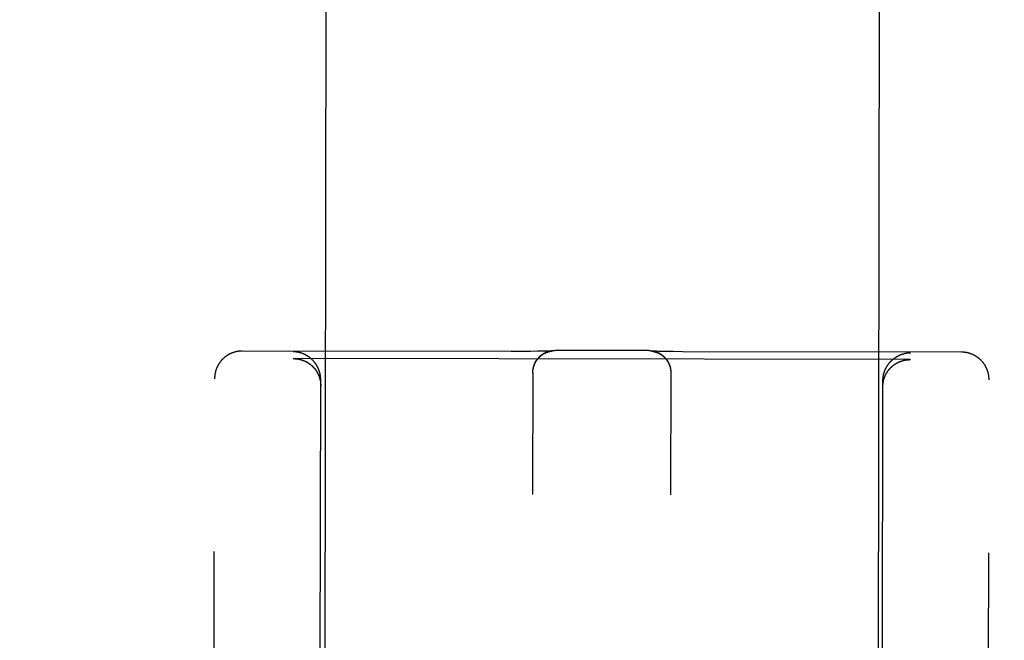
# Model space of a CAD drawing. Header units: inches. Extents: x 0 to 309, y 0 to 200.
# Tile 10 of 109: x 99.841 to 100.953, y 70.877 to 71.578. Entities that reach past the tile are written whole.
import ezdxf

# ---------------------------------------------------------------- set-up
doc = ezdxf.new("R2010")
doc.units = ezdxf.units.IN
doc.header["$LTSCALE"] = 17
doc.header["$MEASUREMENT"] = 0
doc.linetypes.add('HIDDEN', pattern=[0.2, 0.1, -0.1])
doc.layers.get('0').update_dxf_attribs({"linetype": 'CONTINUOUS'})
for name, color, linetype in [('02___PRT_ALL_AXES', 7, 'CONTINUOUS'), ('DEFAULT_2', 8, 'HIDDEN'), ('DIMENSIONS', 7, 'CONTINUOUS')]:
    doc.layers.add(name, color=color, linetype=linetype)
doc.styles.get("Standard").update_dxf_attribs({"font": 'txt', "width": 0.8})
doc.dimstyles.new('DIMSTYLE_3', dxfattribs={"dimtxt": 1.418182, "dimasz": 1.818182, "dimexe": 0.09, "dimexo": 0.07, "dimgap": 0.039, "dimtad": 0, "dimtih": 1, "dimtoh": 1, "dimzin": 4, "dimdsep": 46, "dimtxsty": 'Standard', "dimblk": '_FILLED', "dimblk1": '_FILLED', "dimblk2": '_FILLED', "dimcen": 0.09, "dimadec": 0, "dimazin": 0, "dimtfac": 1, "dimtofl": 0, "dimtmove": 0, "dimatfit": 3, "dimldrblk": '_FILLED', "dimfxl": 0, "dimtolj": 1, "dimtzin": 4, "dimarcsym": 0})

# ---------------------------------------------------------------- blocks, each defined once
blk = doc.blocks.new('_FILLED')
at = {"color": 0, "linetype": 'ByBlock'}
blk.add_solid([(0, 0), (-1, 0.2), (-1, -0.2)], dxfattribs=at)
blk = doc.blocks.new('*D14')
at = {"layer": 'DIMENSIONS', "color": 2, "linetype": 'Continuous'}
for p, q in [((99.7309, 116.4463), (96.2795, 116.4463)), ((103.3559, 116.4463), (106.9923, 116.4463))]:
    blk.add_line(p, q, dxfattribs=at)
at = {"layer": 'DIMENSIONS', "color": 2, "linetype": 'Continuous', "xscale": 1.8181818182, "yscale": 1.8181818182, "zscale": 1.8181818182}
blk.add_blockref('_FILLED', (99.7309, 116.4463), dxfattribs=at)
at = {"layer": 'DIMENSIONS', "color": 2, "linetype": 'Continuous', "xscale": 1.8181818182, "yscale": 1.8181818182, "zscale": 1.8181818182, "rotation": 180}
blk.add_blockref('_FILLED', (103.3559, 116.4463), dxfattribs=at)
at = {"layer": 'DIMENSIONS', "color": 2, "linetype": 'Continuous', "insert": (95.5704, 117.1554), "char_height": 1.41818, "width": 4.538182, "attachment_point": 3, "line_spacing_factor": 0.9}
blk.add_mtext('3.63', dxfattribs=at)

msp = doc.modelspace()

# ---------------------------------------------------------------- linework, layer by layer
at = {"layer": '02___PRT_ALL_AXES', "color": 8, "linetype": 'HIDDEN'}
for p, q in [((100.2311, 99.696), (100.1844, 70.196)), ((100.8561, 99.695), (100.8094, 70.195))]:
    msp.add_line(p, q, dxfattribs=at)
at = {"layer": 'DEFAULT_2', "color": 8, "linetype": 'HIDDEN'}
for p, q in [((100.3955, 71.2034), (100.0922, 71.2039)), ((100.4076, 71.2034), (100.3955, 71.2034)), ((100.4179, 71.2035), (100.4076, 71.2034)), ((100.4256, 71.2036), (100.4179, 71.2035)), ((100.431, 71.2036), (100.4256, 71.2036)), ((100.4344, 71.2037), (100.431, 71.2036)), ((100.4368, 71.2038), (100.4344, 71.2037)), ((100.4384, 71.2038), (100.4368, 71.2038)), ((100.4397, 71.2038), (100.4384, 71.2038)), ((100.4405, 71.2039), (100.4397, 71.2038)), ((100.4399, 71.2036), (100.4401, 71.2036)), ((100.4401, 71.2036), (100.4403, 71.2037)), ((100.4403, 71.2037), (100.4405, 71.2037)), ((100.4411, 71.2039), (100.4405, 71.2039)), ((100.4405, 71.2037), (100.4406, 71.2037)), ((100.4406, 71.2037), (100.4408, 71.2037)), ((100.4408, 71.2037), (100.4409, 71.2038)), ((100.4409, 71.2038), (100.4411, 71.2038)), ((100.4415, 71.2039), (100.4411, 71.2039)), ((100.4411, 71.2038), (100.4412, 71.2038)), ((100.4412, 71.2038), (100.4413, 71.2038)), ((100.4413, 71.2038), (100.4415, 71.2039)), ((100.4418, 71.2039), (100.4415, 71.2039)), ((100.4415, 71.2039), (100.4416, 71.2039)), ((100.4416, 71.2039), (100.4417, 71.2039)), ((100.4417, 71.2039), (100.4418, 71.2039)), ((100.442, 71.2039), (100.4418, 71.2039)), ((100.4418, 71.2039), (100.4419, 71.2039)), ((100.4419, 71.2039), (100.442, 71.2039)), ((100.4422, 71.204), (100.442, 71.2039)), ((100.442, 71.2039), (100.442, 71.2039)), ((100.4423, 71.204), (100.4422, 71.204)), ((100.4422, 71.2039), (100.4422, 71.204)), ((100.4422, 71.204), (100.4423, 71.204)), ((100.4423, 71.204), (100.4423, 71.204)), ((100.4423, 71.204), (100.4423, 71.204)), ((100.4423, 71.204), (100.4423, 71.204)), ((100.4423, 71.204), (100.4423, 71.204)), ((100.5515, 71.2044), (100.4454, 71.2046)), ((100.5547, 71.2038), (100.5547, 71.2038)), ((100.5547, 71.2038), (100.5547, 71.2038)), ((100.5547, 71.2038), (100.5547, 71.2038)), ((100.5547, 71.2038), (100.5547, 71.2038)), ((100.5549, 71.2038), (100.5548, 71.2038)), ((100.5548, 71.2038), (100.5548, 71.2038)), ((100.5548, 71.2038), (100.5549, 71.2038)), ((100.5551, 71.2038), (100.5549, 71.2038)), ((100.5549, 71.2038), (100.555, 71.2038)), ((100.555, 71.2038), (100.555, 71.2037)), ((100.555, 71.2037), (100.5551, 71.2037)), ((100.5555, 71.2037), (100.5551, 71.2038)), ((100.5551, 71.2037), (100.5552, 71.2037)), ((100.5552, 71.2037), (100.5553, 71.2037)), ((100.5553, 71.2037), (100.5555, 71.2037)), ((100.5559, 71.2037), (100.5555, 71.2037)), ((100.5555, 71.2037), (100.5556, 71.2037)), ((100.5556, 71.2037), (100.5557, 71.2037)), ((100.5557, 71.2037), (100.5558, 71.2036)), ((100.5558, 71.2036), (100.556, 71.2036)), ((100.5565, 71.2037), (100.5559, 71.2037)), ((100.556, 71.2036), (100.5561, 71.2036)), ((100.5561, 71.2036), (100.5563, 71.2036)), ((100.5563, 71.2036), (100.5564, 71.2035)), ((100.5564, 71.2035), (100.5566, 71.2035)), ((100.5573, 71.2037), (100.5565, 71.2037)), ((100.5566, 71.2035), (100.5568, 71.2035)), ((100.5568, 71.2035), (100.5569, 71.2034)), ((100.5585, 71.2036), (100.5573, 71.2037)), ((100.5602, 71.2036), (100.5585, 71.2036)), ((100.5625, 71.2035), (100.5602, 71.2036)), ((100.5659, 71.2034), (100.5625, 71.2035)), ((100.5713, 71.2033), (100.5659, 71.2034)), ((100.579, 71.2032), (100.5713, 71.2033)), ((100.5894, 71.2031), (100.579, 71.2032)), ((100.9047, 71.2026), (100.5894, 71.2031)), ((100.1497, 71.1953), (100.1503, 71.1953)), ((100.8467, 71.1942), (100.1503, 71.1953)), ((100.8467, 71.1942), (100.8472, 71.1942)), ((100.4205, 71.1796), (100.4202, 71.0419)), ((100.4205, 71.1807), (100.4205, 71.1815)), ((100.4205, 71.1804), (100.4205, 71.1811)), ((100.4205, 71.18), (100.4205, 71.1804)), ((100.4205, 71.1793), (100.4205, 71.18)), ((100.5765, 71.1794), (100.5762, 71.0416)), ((100.5764, 71.1812), (100.5764, 71.1805)), ((100.5764, 71.1809), (100.5764, 71.1801)), ((100.5764, 71.1805), (100.5764, 71.1797)), ((100.5764, 71.1801), (100.5765, 71.1794)), ((100.5765, 71.1798), (100.5765, 71.179)), ((100.0579, 69.2773), (100.0609, 71.1726)), ((100.1794, 70.1961), (100.1809, 71.1712)), ((100.8144, 70.1951), (100.8159, 71.1702)), ((100.9329, 69.276), (100.9359, 71.1712))]:
    msp.add_line(p, q, dxfattribs=at)
for points in [[(100.0922, 71.2039), (100.0919, 71.2039), (100.0915, 71.2039), (100.0912, 71.2039), (100.0908, 71.2039), (100.0905, 71.2039), (100.0901, 71.2038), (100.0897, 71.2038), (100.0894, 71.2038), (100.089, 71.2037), (100.0886, 71.2037), (100.0883, 71.2037), (100.0879, 71.2036), (100.0875, 71.2036), (100.0871, 71.2035), (100.0868, 71.2034), (100.0864, 71.2034), (100.086, 71.2033), (100.0856, 71.2032), (100.0852, 71.2031), (100.0848, 71.203), (100.0844, 71.2029), (100.084, 71.2028), (100.0836, 71.2027), (100.0832, 71.2026), (100.0828, 71.2024), (100.0824, 71.2023), (100.082, 71.2022), (100.0815, 71.202), (100.0811, 71.2019), (100.0807, 71.2017), (100.0803, 71.2015), (100.0799, 71.2014), (100.0795, 71.2012), (100.0791, 71.201), (100.0787, 71.2008), (100.0783, 71.2006), (100.0779, 71.2004), (100.0775, 71.2002), (100.0771, 71.2), (100.0767, 71.1998), (100.0764, 71.1996), (100.076, 71.1994), (100.0756, 71.1991), (100.0752, 71.1989), (100.0749, 71.1986), (100.0745, 71.1984), (100.0741, 71.1981), (100.0738, 71.1979), (100.0734, 71.1976), (100.0731, 71.1974), (100.0727, 71.1971), (100.0724, 71.1968), (100.072, 71.1965), (100.0717, 71.1962), (100.0714, 71.1959), (100.0711, 71.1956), (100.0707, 71.1953), (100.0704, 71.195), (100.0701, 71.1947), (100.0698, 71.1944), (100.0695, 71.1941), (100.0692, 71.1938), (100.0689, 71.1934), (100.0686, 71.1931), (100.0683, 71.1928), (100.068, 71.1924), (100.0677, 71.1921), (100.0675, 71.1917), (100.0672, 71.1914), (100.0669, 71.191), (100.0667, 71.1906), (100.0664, 71.1903), (100.0662, 71.1899), (100.0659, 71.1895), (100.0657, 71.1892), (100.0655, 71.1888), (100.0652, 71.1884), (100.065, 71.188), (100.0648, 71.1876), (100.0646, 71.1872), (100.0644, 71.1868), (100.0642, 71.1864), (100.064, 71.186), (100.0638, 71.1856), (100.0636, 71.1852), (100.0634, 71.1848), (100.0633, 71.1844), (100.0631, 71.184), (100.0629, 71.1836), (100.0628, 71.1831), (100.0626, 71.1827), (100.0625, 71.1823), (100.0623, 71.1819), (100.0622, 71.1814), (100.0621, 71.181), (100.062, 71.1806), (100.0619, 71.1801), (100.0618, 71.1797), (100.0617, 71.1793), (100.0616, 71.1788), (100.0615, 71.1784), (100.0614, 71.1779), (100.0613, 71.1775), (100.0613, 71.1771), (100.0612, 71.1766), (100.0611, 71.1762), (100.0611, 71.1757), (100.0611, 71.1753), (100.061, 71.1748), (100.061, 71.1744), (100.061, 71.1739), (100.061, 71.1735), (100.0609, 71.173), (100.0609, 71.1726)], [(100.1543, 71.2027), (100.1541, 71.2027), (100.1539, 71.2027), (100.1537, 71.2028), (100.1535, 71.2028), (100.1534, 71.2028), (100.1532, 71.2028), (100.153, 71.2029), (100.1528, 71.2029), (100.1526, 71.2029), (100.1524, 71.2029), (100.1523, 71.2029), (100.1521, 71.2029), (100.1519, 71.203), (100.1517, 71.203), (100.1515, 71.203), (100.1514, 71.203), (100.1512, 71.203), (100.151, 71.203), (100.1508, 71.203), (100.1506, 71.2031), (100.1505, 71.2031), (100.1503, 71.2031), (100.1501, 71.2031), (100.1499, 71.2031), (100.1497, 71.2031)], [(100.1809, 71.1712), (100.1809, 71.1715), (100.1809, 71.1718), (100.1809, 71.1721), (100.1809, 71.1724), (100.1809, 71.1727), (100.1809, 71.173), (100.1809, 71.1732), (100.1809, 71.1735), (100.1808, 71.1738), (100.1808, 71.1741), (100.1808, 71.1744), (100.1808, 71.1746), (100.1807, 71.1749), (100.1807, 71.1752), (100.1807, 71.1755), (100.1806, 71.1758), (100.1806, 71.176), (100.1805, 71.1763), (100.1805, 71.1766), (100.1804, 71.1768), (100.1804, 71.1771), (100.1803, 71.1774), (100.1803, 71.1776), (100.1802, 71.1779), (100.1802, 71.1782), (100.1801, 71.1784), (100.1801, 71.1787), (100.18, 71.1789), (100.1799, 71.1792), (100.1799, 71.1795), (100.1798, 71.1797), (100.1797, 71.18), (100.1796, 71.1802), (100.1796, 71.1805), (100.1795, 71.1807), (100.1794, 71.181), (100.1793, 71.1812), (100.1793, 71.1815), (100.1792, 71.1817), (100.1791, 71.1819), (100.179, 71.1822), (100.1789, 71.1824), (100.1788, 71.1827), (100.1787, 71.1829), (100.1786, 71.1831), (100.1785, 71.1834), (100.1784, 71.1836), (100.1783, 71.1838), (100.1782, 71.184), (100.1781, 71.1843), (100.178, 71.1845), (100.1779, 71.1847), (100.1778, 71.1849), (100.1777, 71.1852), (100.1776, 71.1854), (100.1775, 71.1856), (100.1774, 71.1858), (100.1773, 71.186), (100.1772, 71.1862), (100.177, 71.1865), (100.1769, 71.1867), (100.1768, 71.1869), (100.1767, 71.1871), (100.1766, 71.1873), (100.1765, 71.1875), (100.1763, 71.1877), (100.1762, 71.1879), (100.1761, 71.1881), (100.176, 71.1883), (100.1758, 71.1885), (100.1757, 71.1887), (100.1756, 71.1889), (100.1754, 71.1891), (100.1753, 71.1893), (100.1752, 71.1895), (100.1751, 71.1896), (100.1749, 71.1898), (100.1748, 71.19), (100.1746, 71.1902), (100.1745, 71.1904), (100.1744, 71.1906), (100.1742, 71.1907), (100.1741, 71.1909), (100.174, 71.1911), (100.1738, 71.1913), (100.1737, 71.1915), (100.1735, 71.1916), (100.1734, 71.1918), (100.1732, 71.192), (100.1731, 71.1921), (100.1729, 71.1923), (100.1728, 71.1925), (100.1727, 71.1926), (100.1725, 71.1928), (100.1724, 71.193), (100.1722, 71.1931), (100.1721, 71.1933), (100.1719, 71.1934), (100.1717, 71.1936), (100.1716, 71.1937), (100.1714, 71.1939), (100.1713, 71.194), (100.1711, 71.1942), (100.171, 71.1943), (100.1708, 71.1945), (100.1707, 71.1946), (100.1705, 71.1948), (100.1703, 71.1949), (100.1702, 71.1951), (100.17, 71.1952), (100.1699, 71.1954), (100.1697, 71.1955), (100.1695, 71.1956), (100.1694, 71.1958), (100.1692, 71.1959), (100.169, 71.196), (100.1689, 71.1962), (100.1687, 71.1963), (100.1686, 71.1964), (100.1684, 71.1965), (100.1682, 71.1967), (100.1681, 71.1968), (100.1679, 71.1969), (100.1677, 71.197), (100.1676, 71.1972), (100.1674, 71.1973), (100.1672, 71.1974), (100.167, 71.1975), (100.1669, 71.1976), (100.1667, 71.1977), (100.1665, 71.1979), (100.1664, 71.198), (100.1662, 71.1981), (100.166, 71.1982), (100.1658, 71.1983), (100.1657, 71.1984), (100.1655, 71.1985), (100.1653, 71.1986), (100.1651, 71.1987), (100.165, 71.1988), (100.1648, 71.1989), (100.1646, 71.199), (100.1644, 71.1991), (100.1643, 71.1992), (100.1641, 71.1993), (100.1639, 71.1994), (100.1637, 71.1995), (100.1636, 71.1996), (100.1634, 71.1997), (100.1632, 71.1998), (100.163, 71.1999), (100.1629, 71.1999), (100.1627, 71.2), (100.1625, 71.2001), (100.1623, 71.2002), (100.1621, 71.2003), (100.162, 71.2004), (100.1618, 71.2004), (100.1616, 71.2005), (100.1614, 71.2006), (100.1612, 71.2007), (100.1611, 71.2007), (100.1609, 71.2008), (100.1607, 71.2009), (100.1605, 71.201), (100.1603, 71.201), (100.1601, 71.2011), (100.16, 71.2012), (100.1598, 71.2012), (100.1596, 71.2013), (100.1594, 71.2014), (100.1592, 71.2014), (100.159, 71.2015), (100.1589, 71.2015), (100.1587, 71.2016), (100.1585, 71.2017), (100.1583, 71.2017), (100.1581, 71.2018), (100.1579, 71.2018), (100.1578, 71.2019), (100.1576, 71.2019), (100.1574, 71.202), (100.1572, 71.202), (100.157, 71.2021), (100.1568, 71.2021), (100.1567, 71.2022), (100.1565, 71.2022), (100.1563, 71.2023), (100.1561, 71.2023), (100.1559, 71.2023), (100.1557, 71.2024), (100.1556, 71.2024), (100.1554, 71.2025), (100.1552, 71.2025), (100.155, 71.2025), (100.1548, 71.2026), (100.1546, 71.2026), (100.1545, 71.2026), (100.1543, 71.2027)], [(100.4205, 71.1811), (100.4206, 71.1819), (100.4206, 71.1822), (100.4206, 71.1826), (100.4207, 71.183), (100.4207, 71.1833), (100.4208, 71.1837), (100.4209, 71.1841), (100.4209, 71.1844), (100.421, 71.1848), (100.4211, 71.1851), (100.4212, 71.1855), (100.4212, 71.1858), (100.4213, 71.1862), (100.4214, 71.1865), (100.4215, 71.1869), (100.4217, 71.1872), (100.4218, 71.1876), (100.4219, 71.1879), (100.422, 71.1883), (100.4221, 71.1886), (100.4223, 71.189), (100.4224, 71.1893), (100.4225, 71.1896), (100.4227, 71.1899), (100.4228, 71.1903), (100.423, 71.1906), (100.4232, 71.1909), (100.4233, 71.1912), (100.4235, 71.1916), (100.4237, 71.1919), (100.4239, 71.1922), (100.424, 71.1925), (100.4242, 71.1928), (100.4244, 71.1931), (100.4246, 71.1934), (100.4248, 71.1937), (100.425, 71.194), (100.4253, 71.1943), (100.4255, 71.1946), (100.4257, 71.1949), (100.4259, 71.1952), (100.4261, 71.1955), (100.4264, 71.1958), (100.4266, 71.196), (100.4268, 71.1963), (100.4271, 71.1966), (100.4273, 71.1968), (100.4276, 71.1971), (100.4278, 71.1973), (100.4281, 71.1976), (100.4284, 71.1978), (100.4286, 71.1981), (100.4289, 71.1983), (100.4292, 71.1986), (100.4294, 71.1988), (100.4297, 71.199), (100.43, 71.1993), (100.4303, 71.1995), (100.4306, 71.1997), (100.4309, 71.1999), (100.4312, 71.2001), (100.4315, 71.2003), (100.4318, 71.2005), (100.4321, 71.2007), (100.4324, 71.2009), (100.4327, 71.2011), (100.433, 71.2013), (100.4334, 71.2015), (100.4337, 71.2016), (100.434, 71.2018), (100.4343, 71.202), (100.4347, 71.2021), (100.435, 71.2023), (100.4353, 71.2025), (100.4357, 71.2026), (100.436, 71.2027), (100.4363, 71.2029), (100.4367, 71.203), (100.437, 71.2031), (100.4374, 71.2033), (100.4377, 71.2034), (100.4381, 71.2035), (100.4384, 71.2036), (100.4388, 71.2037), (100.4391, 71.2038), (100.4395, 71.2039), (100.4399, 71.204), (100.4402, 71.204), (100.4406, 71.2041), (100.4409, 71.2042), (100.4413, 71.2042), (100.4417, 71.2043), (100.442, 71.2044), (100.4424, 71.2044), (100.4428, 71.2044), (100.4431, 71.2045), (100.4435, 71.2045), (100.4439, 71.2045), (100.4442, 71.2046), (100.4446, 71.2046), (100.445, 71.2046), (100.4454, 71.2046)], [(100.4206, 71.1815), (100.4206, 71.1818), (100.4206, 71.1822), (100.4207, 71.1826), (100.4207, 71.183), (100.4208, 71.1833), (100.4209, 71.1837), (100.4209, 71.1841), (100.421, 71.1844), (100.4211, 71.1848), (100.4212, 71.1852), (100.4213, 71.1855), (100.4214, 71.1859), (100.4215, 71.1862), (100.4216, 71.1866), (100.4217, 71.187), (100.4218, 71.1873), (100.4219, 71.1877), (100.422, 71.188), (100.4222, 71.1884), (100.4223, 71.1887), (100.4225, 71.189), (100.4226, 71.1894), (100.4228, 71.1897), (100.4229, 71.1901), (100.4231, 71.1904), (100.4233, 71.1907), (100.4234, 71.1911), (100.4236, 71.1914), (100.4238, 71.1917), (100.424, 71.192), (100.4242, 71.1924), (100.4244, 71.1927), (100.4246, 71.193), (100.4248, 71.1933), (100.425, 71.1936), (100.4252, 71.1939), (100.4254, 71.1942), (100.4257, 71.1945), (100.4259, 71.1948), (100.4261, 71.1951), (100.4264, 71.1954), (100.4266, 71.1956), (100.4269, 71.1959), (100.4271, 71.1962), (100.4274, 71.1965), (100.4276, 71.1967), (100.4279, 71.197), (100.4281, 71.1973), (100.4284, 71.1975), (100.4287, 71.1978), (100.429, 71.198), (100.4292, 71.1982), (100.4295, 71.1985), (100.4298, 71.1987), (100.4301, 71.1989), (100.4304, 71.1992), (100.4307, 71.1994), (100.431, 71.1996), (100.4313, 71.1998), (100.4316, 71.2), (100.4319, 71.2002), (100.4321, 71.2004), (100.4324, 71.2006), (100.4327, 71.2007), (100.433, 71.2009), (100.4333, 71.201), (100.4335, 71.2012), (100.4338, 71.2013), (100.434, 71.2015), (100.4343, 71.2016), (100.4345, 71.2017), (100.4348, 71.2018), (100.435, 71.2019), (100.4352, 71.202), (100.4355, 71.2021), (100.4357, 71.2022), (100.4359, 71.2023), (100.4361, 71.2024), (100.4363, 71.2025), (100.4365, 71.2026), (100.4367, 71.2026), (100.4369, 71.2027), (100.4371, 71.2028), (100.4373, 71.2028), (100.4375, 71.2029), (100.4376, 71.203), (100.4378, 71.203), (100.438, 71.2031), (100.4381, 71.2031), (100.4383, 71.2032), (100.4384, 71.2032), (100.4386, 71.2032), (100.4387, 71.2033), (100.4389, 71.2033), (100.439, 71.2034), (100.4391, 71.2034), (100.4393, 71.2034), (100.4394, 71.2034), (100.4395, 71.2035), (100.4396, 71.2035), (100.4397, 71.2035), (100.4398, 71.2036), (100.4399, 71.2036)], [(100.442, 71.2039), (100.4421, 71.2039), (100.4422, 71.2039)], [(100.5515, 71.2044), (100.5519, 71.2044), (100.5522, 71.2044), (100.5526, 71.2044), (100.553, 71.2044), (100.5533, 71.2044), (100.5537, 71.2043), (100.5541, 71.2043), (100.5544, 71.2042), (100.5548, 71.2042), (100.5552, 71.2041), (100.5555, 71.2041), (100.5559, 71.204), (100.5562, 71.204), (100.5566, 71.2039), (100.557, 71.2038), (100.5573, 71.2037), (100.5577, 71.2036), (100.558, 71.2035), (100.5584, 71.2034), (100.5587, 71.2033), (100.5591, 71.2032), (100.5594, 71.2031), (100.5598, 71.203), (100.5601, 71.2029), (100.5604, 71.2028), (100.5608, 71.2026), (100.5611, 71.2025), (100.5614, 71.2023), (100.5618, 71.2022), (100.5621, 71.202), (100.5624, 71.2019), (100.5627, 71.2017), (100.5631, 71.2016), (100.5634, 71.2014), (100.5637, 71.2012), (100.564, 71.201), (100.5643, 71.2009), (100.5646, 71.2007), (100.5649, 71.2005), (100.5652, 71.2003), (100.5655, 71.2001), (100.5658, 71.1999), (100.5661, 71.1997), (100.5664, 71.1995), (100.5667, 71.1992), (100.567, 71.199), (100.5673, 71.1988), (100.5675, 71.1986), (100.5678, 71.1983), (100.5681, 71.1981), (100.5683, 71.1979), (100.5686, 71.1976), (100.5689, 71.1974), (100.5691, 71.1971), (100.5694, 71.1969), (100.5696, 71.1966), (100.5699, 71.1963), (100.5701, 71.1961), (100.5703, 71.1958), (100.5706, 71.1955), (100.5708, 71.1952), (100.571, 71.195), (100.5713, 71.1947), (100.5715, 71.1944), (100.5717, 71.1941), (100.5719, 71.1938), (100.5721, 71.1935), (100.5723, 71.1932), (100.5725, 71.1929), (100.5727, 71.1926), (100.5729, 71.1923), (100.5731, 71.192), (100.5733, 71.1916), (100.5734, 71.1913), (100.5736, 71.191), (100.5738, 71.1907), (100.5739, 71.1904), (100.5741, 71.19), (100.5742, 71.1897), (100.5744, 71.1894), (100.5745, 71.189), (100.5747, 71.1887), (100.5748, 71.1884), (100.5749, 71.188), (100.5751, 71.1877), (100.5752, 71.1873), (100.5753, 71.187), (100.5754, 71.1866), (100.5755, 71.1863), (100.5756, 71.1859), (100.5757, 71.1856), (100.5758, 71.1852), (100.5759, 71.1849), (100.5759, 71.1845), (100.576, 71.1841), (100.5761, 71.1838), (100.5761, 71.1834), (100.5762, 71.1831), (100.5762, 71.1827), (100.5763, 71.1823), (100.5763, 71.182), (100.5764, 71.1816), (100.5764, 71.1812)], [(100.5548, 71.2038), (100.5547, 71.2038), (100.5547, 71.2038)], [(100.5569, 71.2034), (100.5571, 71.2034), (100.5572, 71.2033), (100.5574, 71.2033), (100.5575, 71.2033), (100.5576, 71.2033), (100.5577, 71.2032), (100.5578, 71.2032), (100.5579, 71.2032), (100.5581, 71.2031), (100.5582, 71.2031), (100.5584, 71.2031), (100.5585, 71.203), (100.5587, 71.203), (100.5588, 71.2029), (100.559, 71.2029), (100.5591, 71.2028), (100.5593, 71.2028), (100.5595, 71.2027), (100.5597, 71.2027), (100.5598, 71.2026), (100.56, 71.2025), (100.5602, 71.2025), (100.5604, 71.2024), (100.5606, 71.2023), (100.5608, 71.2022), (100.561, 71.2021), (100.5612, 71.202), (100.5615, 71.2019), (100.5617, 71.2018), (100.5619, 71.2017), (100.5622, 71.2016), (100.5624, 71.2015), (100.5626, 71.2014), (100.5629, 71.2013), (100.5631, 71.2011), (100.5634, 71.201), (100.5637, 71.2009), (100.5639, 71.2007), (100.5642, 71.2005), (100.5645, 71.2004), (100.5648, 71.2002), (100.5651, 71.2), (100.5654, 71.1998), (100.5657, 71.1996), (100.566, 71.1994), (100.5662, 71.1992), (100.5665, 71.199), (100.5668, 71.1988), (100.5671, 71.1985), (100.5674, 71.1983), (100.5677, 71.1981), (100.568, 71.1978), (100.5682, 71.1976), (100.5685, 71.1973), (100.5688, 71.1971), (100.5691, 71.1968), (100.5693, 71.1965), (100.5696, 71.1963), (100.5698, 71.196), (100.5701, 71.1957), (100.5703, 71.1955), (100.5706, 71.1952), (100.5708, 71.1949), (100.571, 71.1946), (100.5713, 71.1943), (100.5715, 71.194), (100.5717, 71.1937), (100.5719, 71.1934), (100.5721, 71.1931), (100.5723, 71.1928), (100.5726, 71.1925), (100.5728, 71.1921), (100.5729, 71.1918), (100.5731, 71.1915), (100.5733, 71.1912), (100.5735, 71.1909), (100.5737, 71.1905), (100.5738, 71.1902), (100.574, 71.1899), (100.5742, 71.1895), (100.5743, 71.1892), (100.5745, 71.1888), (100.5746, 71.1885), (100.5747, 71.1881), (100.5749, 71.1878), (100.575, 71.1874), (100.5751, 71.1871), (100.5752, 71.1867), (100.5754, 71.1864), (100.5755, 71.186), (100.5756, 71.1856), (100.5757, 71.1853), (100.5758, 71.1849), (100.5758, 71.1846), (100.5759, 71.1842), (100.576, 71.1838), (100.5761, 71.1835), (100.5761, 71.1831), (100.5762, 71.1827), (100.5762, 71.1823), (100.5763, 71.182), (100.5763, 71.1816), (100.5764, 71.1812), (100.5764, 71.1809)], [(100.8159, 71.1702), (100.8159, 71.1705), (100.8159, 71.1708), (100.816, 71.1711), (100.816, 71.1714), (100.816, 71.1717), (100.816, 71.172), (100.816, 71.1722), (100.816, 71.1725), (100.816, 71.1728), (100.8161, 71.1731), (100.8161, 71.1734), (100.8161, 71.1736), (100.8162, 71.1739), (100.8162, 71.1742), (100.8162, 71.1745), (100.8163, 71.1747), (100.8163, 71.175), (100.8164, 71.1753), (100.8164, 71.1756), (100.8165, 71.1758), (100.8165, 71.1761), (100.8166, 71.1764), (100.8166, 71.1766), (100.8167, 71.1769), (100.8167, 71.1772), (100.8168, 71.1774), (100.8168, 71.1777), (100.8169, 71.1779), (100.817, 71.1782), (100.817, 71.1784), (100.8171, 71.1787), (100.8172, 71.179), (100.8173, 71.1792), (100.8173, 71.1795), (100.8174, 71.1797), (100.8175, 71.18), (100.8176, 71.1802), (100.8177, 71.1804), (100.8177, 71.1807), (100.8178, 71.1809), (100.8179, 71.1812), (100.818, 71.1814), (100.8181, 71.1816), (100.8182, 71.1819), (100.8183, 71.1821), (100.8184, 71.1823), (100.8185, 71.1826), (100.8186, 71.1828), (100.8187, 71.183), (100.8188, 71.1833), (100.8189, 71.1835), (100.819, 71.1837), (100.8191, 71.1839), (100.8192, 71.1841), (100.8193, 71.1844), (100.8194, 71.1846), (100.8195, 71.1848), (100.8196, 71.185), (100.8198, 71.1852), (100.8199, 71.1854), (100.82, 71.1857), (100.8201, 71.1859), (100.8202, 71.1861), (100.8204, 71.1863), (100.8205, 71.1865), (100.8206, 71.1867), (100.8207, 71.1869), (100.8208, 71.1871), (100.821, 71.1873), (100.8211, 71.1875), (100.8212, 71.1877), (100.8214, 71.1879), (100.8215, 71.1881), (100.8216, 71.1882), (100.8217, 71.1884), (100.8219, 71.1886), (100.822, 71.1888), (100.8222, 71.189), (100.8223, 71.1892), (100.8224, 71.1894), (100.8226, 71.1895), (100.8227, 71.1897), (100.8228, 71.1899), (100.823, 71.1901), (100.8231, 71.1903), (100.8233, 71.1904), (100.8234, 71.1906), (100.8236, 71.1908), (100.8237, 71.1909), (100.8239, 71.1911), (100.824, 71.1913), (100.8241, 71.1914), (100.8243, 71.1916), (100.8244, 71.1918), (100.8246, 71.1919), (100.8247, 71.1921), (100.8249, 71.1922), (100.825, 71.1924), (100.8252, 71.1926), (100.8254, 71.1927), (100.8255, 71.1929), (100.8257, 71.193), (100.8258, 71.1932), (100.826, 71.1933), (100.8261, 71.1935), (100.8263, 71.1936), (100.8265, 71.1937), (100.8266, 71.1939), (100.8268, 71.194), (100.8269, 71.1942), (100.8271, 71.1943), (100.8273, 71.1944), (100.8274, 71.1946), (100.8276, 71.1947), (100.8277, 71.1949), (100.8279, 71.195), (100.8281, 71.1951), (100.8282, 71.1952), (100.8284, 71.1954), (100.8286, 71.1955), (100.8287, 71.1956), (100.8289, 71.1958), (100.8291, 71.1959), (100.8292, 71.196), (100.8294, 71.1961), (100.8296, 71.1962), (100.8297, 71.1964), (100.8299, 71.1965), (100.8301, 71.1966), (100.8303, 71.1967), (100.8304, 71.1968), (100.8306, 71.1969), (100.8308, 71.197), (100.8309, 71.1971), (100.8311, 71.1973), (100.8313, 71.1974), (100.8315, 71.1975), (100.8316, 71.1976), (100.8318, 71.1977), (100.832, 71.1978), (100.8322, 71.1979), (100.8323, 71.198), (100.8325, 71.1981), (100.8327, 71.1982), (100.8329, 71.1983), (100.833, 71.1983), (100.8332, 71.1984), (100.8334, 71.1985), (100.8336, 71.1986), (100.8338, 71.1987), (100.8339, 71.1988), (100.8341, 71.1989), (100.8343, 71.199), (100.8345, 71.1991), (100.8347, 71.1991), (100.8348, 71.1992), (100.835, 71.1993), (100.8352, 71.1994), (100.8354, 71.1995), (100.8356, 71.1995), (100.8357, 71.1996), (100.8359, 71.1997), (100.8361, 71.1998), (100.8363, 71.1998), (100.8365, 71.1999), (100.8366, 71.2), (100.8368, 71.2), (100.837, 71.2001), (100.8372, 71.2002), (100.8374, 71.2002), (100.8376, 71.2003), (100.8377, 71.2004), (100.8379, 71.2004), (100.8381, 71.2005), (100.8383, 71.2005), (100.8385, 71.2006), (100.8387, 71.2006), (100.8388, 71.2007), (100.839, 71.2008), (100.8392, 71.2008), (100.8394, 71.2009), (100.8396, 71.2009), (100.8398, 71.201), (100.8399, 71.201), (100.8401, 71.201), (100.8403, 71.2011), (100.8405, 71.2011), (100.8407, 71.2012), (100.8409, 71.2012), (100.841, 71.2013), (100.8412, 71.2013), (100.8414, 71.2013), (100.8416, 71.2014), (100.8418, 71.2014), (100.842, 71.2014), (100.8421, 71.2015), (100.8423, 71.2015), (100.8425, 71.2015), (100.8427, 71.2016)], [(100.8427, 71.2016), (100.8429, 71.2016), (100.8431, 71.2016), (100.8433, 71.2017), (100.8434, 71.2017), (100.8436, 71.2017), (100.8438, 71.2017), (100.844, 71.2018), (100.8442, 71.2018), (100.8443, 71.2018), (100.8445, 71.2018), (100.8447, 71.2018), (100.8449, 71.2019), (100.8451, 71.2019), (100.8453, 71.2019), (100.8454, 71.2019), (100.8456, 71.2019), (100.8458, 71.2019), (100.846, 71.2019), (100.8462, 71.2019), (100.8463, 71.202), (100.8465, 71.202), (100.8467, 71.202), (100.8469, 71.202), (100.8471, 71.202), (100.8472, 71.202)], [(100.9359, 71.1712), (100.9359, 71.1716), (100.9359, 71.1721), (100.9359, 71.1725), (100.9359, 71.173), (100.9359, 71.1734), (100.9358, 71.1739), (100.9358, 71.1743), (100.9357, 71.1748), (100.9357, 71.1752), (100.9356, 71.1757), (100.9356, 71.1761), (100.9355, 71.1766), (100.9354, 71.177), (100.9353, 71.1774), (100.9352, 71.1779), (100.9351, 71.1783), (100.935, 71.1788), (100.9349, 71.1792), (100.9348, 71.1796), (100.9347, 71.18), (100.9346, 71.1805), (100.9344, 71.1809), (100.9343, 71.1813), (100.9341, 71.1818), (100.934, 71.1822), (100.9338, 71.1826), (100.9337, 71.183), (100.9335, 71.1834), (100.9333, 71.1838), (100.9331, 71.1842), (100.933, 71.1846), (100.9328, 71.185), (100.9326, 71.1854), (100.9324, 71.1858), (100.9321, 71.1862), (100.9319, 71.1866), (100.9317, 71.187), (100.9315, 71.1874), (100.9313, 71.1878), (100.931, 71.1882), (100.9308, 71.1885), (100.9305, 71.1889), (100.9303, 71.1893), (100.93, 71.1896), (100.9298, 71.19), (100.9295, 71.1903), (100.9292, 71.1907), (100.9289, 71.191), (100.9287, 71.1914), (100.9284, 71.1917), (100.9281, 71.1921), (100.9278, 71.1924), (100.9275, 71.1927), (100.9272, 71.193), (100.9269, 71.1934), (100.9266, 71.1937), (100.9262, 71.194), (100.9259, 71.1943), (100.9256, 71.1946), (100.9253, 71.1949), (100.9249, 71.1952), (100.9246, 71.1954), (100.9242, 71.1957), (100.9239, 71.196), (100.9235, 71.1963), (100.9232, 71.1965), (100.9228, 71.1968), (100.9225, 71.1971), (100.9221, 71.1973), (100.9217, 71.1975), (100.9214, 71.1978), (100.921, 71.198), (100.9206, 71.1982), (100.9202, 71.1985), (100.9198, 71.1987), (100.9195, 71.1989), (100.9191, 71.1991), (100.9187, 71.1993), (100.9183, 71.1995), (100.9179, 71.1997), (100.9175, 71.1999), (100.9171, 71.2), (100.9167, 71.2002), (100.9163, 71.2004), (100.9159, 71.2005), (100.9154, 71.2007), (100.915, 71.2009), (100.9146, 71.201), (100.9142, 71.2011), (100.9138, 71.2013), (100.9134, 71.2014), (100.9129, 71.2015), (100.9125, 71.2016), (100.9121, 71.2017), (100.9118, 71.2018), (100.9114, 71.2019), (100.911, 71.202), (100.9106, 71.2021), (100.9102, 71.2021), (100.9098, 71.2022), (100.9095, 71.2023), (100.9091, 71.2023), (100.9087, 71.2024), (100.9083, 71.2024), (100.908, 71.2024), (100.9076, 71.2025), (100.9072, 71.2025), (100.9069, 71.2025), (100.9065, 71.2026), (100.9062, 71.2026), (100.9058, 71.2026), (100.9054, 71.2026), (100.9051, 71.2026), (100.9047, 71.2026)], [(100.1503, 71.1953), (100.1504, 71.1953), (100.1506, 71.1953), (100.1508, 71.1953), (100.151, 71.1953), (100.1512, 71.1953), (100.1513, 71.1953), (100.1515, 71.1952), (100.1517, 71.1952), (100.1519, 71.1952), (100.1521, 71.1952), (100.1523, 71.1952), (100.1524, 71.1952), (100.1526, 71.1952), (100.1528, 71.1952), (100.153, 71.1952), (100.1532, 71.1951), (100.1533, 71.1951), (100.1535, 71.1951), (100.1537, 71.1951), (100.1539, 71.1951), (100.1541, 71.195), (100.1543, 71.195), (100.1544, 71.195), (100.1546, 71.195), (100.1548, 71.1949), (100.155, 71.1949), (100.1552, 71.1949), (100.1554, 71.1948), (100.1555, 71.1948), (100.1557, 71.1948), (100.1559, 71.1948), (100.1561, 71.1947), (100.1563, 71.1947), (100.1565, 71.1946), (100.1567, 71.1946), (100.1568, 71.1946), (100.157, 71.1945), (100.1572, 71.1945), (100.1574, 71.1944), (100.1576, 71.1944), (100.1578, 71.1944), (100.1579, 71.1943), (100.1581, 71.1943), (100.1583, 71.1942), (100.1585, 71.1942), (100.1587, 71.1941), (100.1589, 71.1941), (100.159, 71.194), (100.1592, 71.1939), (100.1594, 71.1939), (100.1596, 71.1938), (100.1598, 71.1938), (100.1599, 71.1937), (100.1601, 71.1937), (100.1603, 71.1936), (100.1605, 71.1935), (100.1607, 71.1935), (100.1609, 71.1934), (100.161, 71.1933), (100.1612, 71.1933), (100.1614, 71.1932), (100.1616, 71.1931), (100.1618, 71.1931), (100.1619, 71.193), (100.1621, 71.1929), (100.1623, 71.1928), (100.1625, 71.1928), (100.1627, 71.1927), (100.1628, 71.1926), (100.163, 71.1925), (100.1632, 71.1924), (100.1634, 71.1924), (100.1636, 71.1923), (100.1637, 71.1922), (100.1639, 71.1921), (100.1641, 71.192), (100.1643, 71.1919), (100.1644, 71.1918), (100.1646, 71.1917), (100.1648, 71.1916), (100.165, 71.1915), (100.1651, 71.1915), (100.1653, 71.1914), (100.1655, 71.1913), (100.1657, 71.1912), (100.1658, 71.1911), (100.166, 71.191), (100.1662, 71.1909), (100.1663, 71.1907), (100.1665, 71.1906), (100.1667, 71.1905), (100.1669, 71.1904), (100.167, 71.1903), (100.1672, 71.1902), (100.1674, 71.1901), (100.1675, 71.19), (100.1677, 71.1899), (100.1679, 71.1897), (100.168, 71.1896), (100.1682, 71.1895), (100.1684, 71.1894), (100.1685, 71.1893), (100.1687, 71.1891), (100.1689, 71.189), (100.169, 71.1889), (100.1692, 71.1888), (100.1694, 71.1886), (100.1695, 71.1885), (100.1697, 71.1884), (100.1698, 71.1882), (100.17, 71.1881), (100.1702, 71.188), (100.1703, 71.1878), (100.1705, 71.1877), (100.1706, 71.1876), (100.1708, 71.1874), (100.171, 71.1873), (100.1711, 71.1871), (100.1713, 71.187), (100.1714, 71.1868), (100.1716, 71.1867), (100.1717, 71.1865), (100.1719, 71.1864), (100.172, 71.1862), (100.1722, 71.1861), (100.1723, 71.1859), (100.1725, 71.1858), (100.1726, 71.1856), (100.1728, 71.1855), (100.1729, 71.1853), (100.1731, 71.1851), (100.1732, 71.185), (100.1734, 71.1848), (100.1735, 71.1846), (100.1737, 71.1845), (100.1738, 71.1843), (100.1739, 71.1841), (100.1741, 71.184), (100.1742, 71.1838), (100.1744, 71.1836), (100.1745, 71.1834), (100.1746, 71.1833), (100.1748, 71.1831), (100.1749, 71.1829), (100.175, 71.1827), (100.1752, 71.1825), (100.1753, 71.1824), (100.1754, 71.1822), (100.1756, 71.182), (100.1757, 71.1818), (100.1758, 71.1816), (100.176, 71.1814), (100.1761, 71.1812), (100.1762, 71.181), (100.1763, 71.1808), (100.1764, 71.1806), (100.1766, 71.1804), (100.1767, 71.1802), (100.1768, 71.18), (100.1769, 71.1798), (100.177, 71.1796), (100.1772, 71.1794), (100.1773, 71.1792), (100.1774, 71.179), (100.1775, 71.1788), (100.1776, 71.1785), (100.1777, 71.1783), (100.1778, 71.1781), (100.1779, 71.1779), (100.178, 71.1777), (100.1781, 71.1775), (100.1782, 71.1772), (100.1783, 71.177), (100.1784, 71.1768), (100.1785, 71.1766), (100.1786, 71.1763), (100.1787, 71.1761), (100.1788, 71.1759), (100.1789, 71.1756), (100.179, 71.1754), (100.1791, 71.1752), (100.1792, 71.1749), (100.1792, 71.1747), (100.1793, 71.1744), (100.1794, 71.1742), (100.1795, 71.1739), (100.1796, 71.1737), (100.1796, 71.1734), (100.1797, 71.1732), (100.1798, 71.1729), (100.1798, 71.1727), (100.1799, 71.1724), (100.18, 71.1722), (100.18, 71.1719), (100.1801, 71.1717), (100.1802, 71.1714), (100.1802, 71.1712), (100.1803, 71.1709), (100.1803, 71.1706)], [(100.8159, 71.1635), (100.8159, 71.1638), (100.8159, 71.1641), (100.8159, 71.1644), (100.816, 71.1647), (100.816, 71.165), (100.816, 71.1652), (100.816, 71.1655), (100.816, 71.1658), (100.816, 71.1661), (100.8161, 71.1664), (100.8161, 71.1666), (100.8161, 71.1669), (100.8162, 71.1672), (100.8162, 71.1675), (100.8162, 71.1677), (100.8163, 71.168), (100.8163, 71.1683), (100.8163, 71.1686), (100.8164, 71.1688), (100.8164, 71.1691), (100.8165, 71.1694), (100.8165, 71.1696), (100.8166, 71.1699), (100.8167, 71.1701), (100.8167, 71.1704), (100.8168, 71.1707), (100.8168, 71.1709), (100.8169, 71.1712), (100.817, 71.1714), (100.817, 71.1717), (100.8171, 71.1719), (100.8172, 71.1722), (100.8173, 71.1724), (100.8173, 71.1727), (100.8174, 71.1729), (100.8175, 71.1732), (100.8176, 71.1734), (100.8176, 71.1737), (100.8177, 71.1739), (100.8178, 71.1741), (100.8179, 71.1744), (100.818, 71.1746), (100.8181, 71.1748), (100.8182, 71.1751), (100.8183, 71.1753), (100.8184, 71.1755), (100.8185, 71.1758), (100.8186, 71.176), (100.8187, 71.1762), (100.8188, 71.1764), (100.8189, 71.1767), (100.819, 71.1769), (100.8191, 71.1771), (100.8192, 71.1773), (100.8193, 71.1775), (100.8194, 71.1777), (100.8195, 71.178), (100.8196, 71.1782), (100.8198, 71.1784), (100.8199, 71.1786), (100.82, 71.1788), (100.8201, 71.179), (100.8202, 71.1792), (100.8203, 71.1794), (100.8205, 71.1796), (100.8206, 71.1798), (100.8207, 71.18), (100.8208, 71.1802), (100.821, 71.1804), (100.8211, 71.1806), (100.8212, 71.1808), (100.8213, 71.181), (100.8215, 71.1811), (100.8216, 71.1813), (100.8217, 71.1815), (100.8219, 71.1817), (100.822, 71.1819), (100.8221, 71.1821), (100.8223, 71.1822), (100.8224, 71.1824), (100.8226, 71.1826), (100.8227, 71.1828), (100.8228, 71.1829), (100.823, 71.1831), (100.8231, 71.1833), (100.8233, 71.1835), (100.8234, 71.1836), (100.8235, 71.1838), (100.8237, 71.1839), (100.8238, 71.1841), (100.824, 71.1843), (100.8241, 71.1844), (100.8243, 71.1846), (100.8244, 71.1847), (100.8246, 71.1849), (100.8247, 71.1851), (100.8249, 71.1852), (100.825, 71.1854), (100.8252, 71.1855), (100.8253, 71.1857), (100.8255, 71.1858), (100.8257, 71.186), (100.8258, 71.1861), (100.826, 71.1862), (100.8261, 71.1864), (100.8263, 71.1865), (100.8264, 71.1867), (100.8266, 71.1868), (100.8268, 71.1869), (100.8269, 71.1871), (100.8271, 71.1872), (100.8272, 71.1873), (100.8274, 71.1875), (100.8276, 71.1876), (100.8277, 71.1877), (100.8279, 71.1878), (100.8281, 71.188), (100.8282, 71.1881), (100.8284, 71.1882), (100.8286, 71.1883), (100.8287, 71.1885), (100.8289, 71.1886), (100.8291, 71.1887), (100.8292, 71.1888), (100.8294, 71.1889), (100.8296, 71.189), (100.8297, 71.1892), (100.8299, 71.1893), (100.8301, 71.1894), (100.8302, 71.1895), (100.8304, 71.1896), (100.8306, 71.1897), (100.8308, 71.1898), (100.8309, 71.1899), (100.8311, 71.19), (100.8313, 71.1901), (100.8315, 71.1902), (100.8316, 71.1903), (100.8318, 71.1904), (100.832, 71.1905), (100.8322, 71.1906), (100.8323, 71.1907), (100.8325, 71.1908), (100.8327, 71.1909), (100.8329, 71.1909), (100.833, 71.191), (100.8332, 71.1911), (100.8334, 71.1912), (100.8336, 71.1913), (100.8337, 71.1914), (100.8339, 71.1915), (100.8341, 71.1915), (100.8343, 71.1916), (100.8345, 71.1917), (100.8346, 71.1918), (100.8348, 71.1918), (100.835, 71.1919), (100.8352, 71.192), (100.8354, 71.1921), (100.8355, 71.1921), (100.8357, 71.1922), (100.8359, 71.1923), (100.8361, 71.1923), (100.8363, 71.1924), (100.8365, 71.1925), (100.8366, 71.1925), (100.8368, 71.1926), (100.837, 71.1926), (100.8372, 71.1927), (100.8374, 71.1928), (100.8375, 71.1928), (100.8377, 71.1929), (100.8379, 71.1929), (100.8381, 71.193), (100.8383, 71.193), (100.8385, 71.1931), (100.8386, 71.1931), (100.8388, 71.1932), (100.839, 71.1932), (100.8392, 71.1933), (100.8394, 71.1933), (100.8396, 71.1934), (100.8397, 71.1934), (100.8399, 71.1934), (100.8401, 71.1935), (100.8403, 71.1935), (100.8405, 71.1936), (100.8407, 71.1936), (100.8409, 71.1936), (100.841, 71.1937), (100.8412, 71.1937), (100.8414, 71.1937), (100.8416, 71.1938), (100.8418, 71.1938), (100.842, 71.1938), (100.8421, 71.1938), (100.8423, 71.1939), (100.8425, 71.1939), (100.8427, 71.1939)], [(100.8427, 71.1939), (100.8429, 71.1939), (100.8431, 71.194), (100.8432, 71.194), (100.8434, 71.194), (100.8436, 71.194), (100.8438, 71.194), (100.844, 71.1941), (100.8442, 71.1941), (100.8443, 71.1941), (100.8445, 71.1941), (100.8447, 71.1941), (100.8449, 71.1941), (100.8451, 71.1941), (100.8452, 71.1941), (100.8454, 71.1942), (100.8456, 71.1942), (100.8458, 71.1942), (100.846, 71.1942), (100.8461, 71.1942), (100.8463, 71.1942), (100.8465, 71.1942)], [(100.4205, 71.1796), (100.4205, 71.1804), (100.4205, 71.1807)], [(100.1803, 71.1706), (100.1804, 71.1704), (100.1804, 71.1701), (100.1805, 71.1698), (100.1805, 71.1696), (100.1806, 71.1693), (100.1806, 71.169), (100.1806, 71.1687), (100.1807, 71.1685), (100.1807, 71.1682), (100.1807, 71.1679), (100.1808, 71.1676), (100.1808, 71.1674), (100.1808, 71.1671), (100.1808, 71.1668), (100.1809, 71.1665), (100.1809, 71.1662), (100.1809, 71.166), (100.1809, 71.1657), (100.1809, 71.1654), (100.1809, 71.1651), (100.1809, 71.1648), (100.1809, 71.1645)]]:
    msp.add_lwpolyline(points, dxfattribs=at)

# ---------------------------------------------------------------- dimensions: what is measured, and where the dimension line sits
at = {"layer": 'DIMENSIONS', "color": 2, "linetype": 'Continuous'}
dim = msp.add_linear_dim(base=(103.3559076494, 116.4463280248), p1=(99.7309076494, 101.2576903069), p2=(103.3559076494, 69.2666903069), dimstyle='DIMSTYLE_3', dxfattribs=at)
dim.commit()
dim.dimension.update_dxf_attribs({"geometry": '*D14', "text_midpoint": (93.3012843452, 116.4463280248), "dimtype": 160})

doc.saveas('drawing.dxf')
